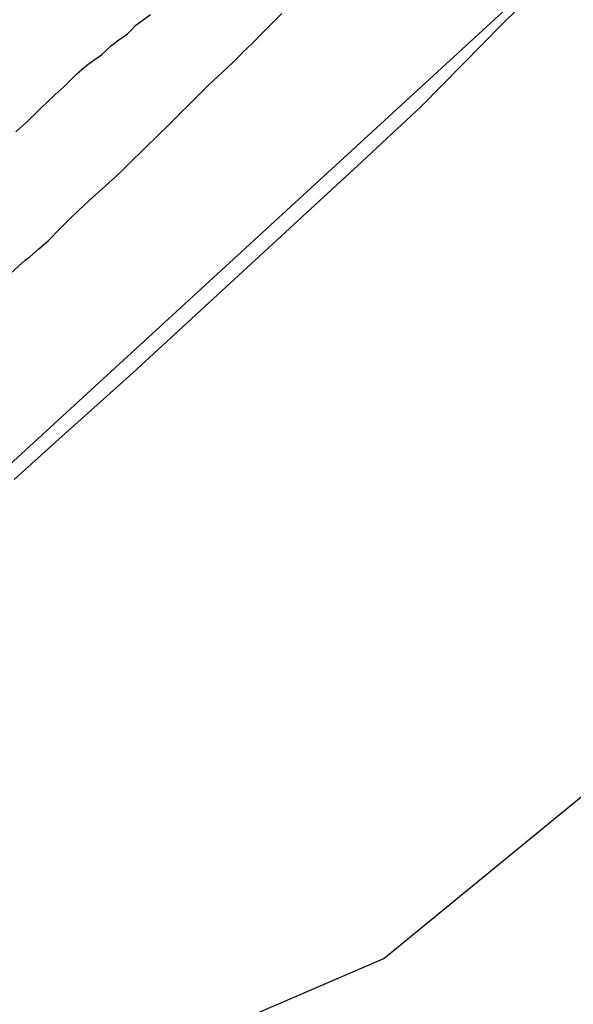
# Model space of a CAD drawing. Extents: x 158343 to 162498, y 431347 to 434500.
# Tile 117 of 220: x 159613 to 159635, y 433918 to 433956. Entities that reach past the tile are written whole.
import ezdxf

# ---------------------------------------------------------------- set-up
doc = ezdxf.new("R2010")
doc.units = 0
doc.header["$LTSCALE"] = 10
doc.header["$MEASUREMENT"] = 0
for name, color, linetype in [('000_arcering', 8, 'CONTINUOUS'), ('bestaand 012m', 8, 'CONTINUOUS'), ('def. con-hoogtelijn (index)', 8, 'CONTINUOUS')]:
    doc.layers.add(name, color=color, linetype=linetype)

# ---------------------------------------------------------------- blocks, each defined once
blk = doc.blocks.new('bestaande hoogtelijnen')
at = {"layer": 'def. con-hoogtelijn (index)'}
for p, q in [((-35.602, -110.332), (-33.266, -108.025)), ((-35.602, -110.332), (-33.266, -108.025)), ((-35.602, -110.332), (-33.266, -108.025)), ((-49.989, -110.414), (-49.425, -109.985)), ((-49.989, -110.414), (-49.425, -109.985)), ((-49.989, -110.414), (-49.425, -109.985)), ((-44.648, -110.335), (-44.275, -109.956)), ((-44.648, -110.335), (-44.275, -109.956)), ((-50.321, -110.744), (-50.155, -110.581)), ((-50.321, -110.744), (-50.155, -110.581)), ((-50.321, -110.744), (-50.155, -110.581)), ((-50.155, -110.581), (-49.989, -110.414)), ((-50.155, -110.581), (-49.989, -110.414)), ((-50.155, -110.581), (-49.989, -110.414)), ((-45.041, -110.72), (-45.028, -110.708)), ((-45.041, -110.72), (-45.028, -110.708)), ((-45.028, -110.708), (-44.648, -110.335)), ((-45.028, -110.708), (-44.648, -110.335)), ((-38.824, -113.596), (-35.602, -110.332)), ((-38.824, -113.596), (-35.602, -110.332)), ((-38.824, -113.596), (-35.602, -110.332)), ((-50.99, -111.23), (-50.658, -110.984)), ((-50.99, -111.23), (-50.658, -110.984)), ((-50.99, -111.23), (-50.658, -110.984)), ((-50.658, -110.984), (-50.656, -110.981)), ((-50.658, -110.984), (-50.656, -110.981)), ((-50.658, -110.984), (-50.656, -110.981)), ((-50.656, -110.981), (-50.321, -110.744)), ((-50.656, -110.981), (-50.321, -110.744)), ((-50.656, -110.981), (-50.321, -110.744)), ((-45.429, -111.109), (-45.053, -110.732)), ((-45.429, -111.109), (-45.053, -110.732)), ((-45.053, -110.732), (-45.041, -110.72)), ((-45.053, -110.732), (-45.041, -110.72)), ((-51.323, -111.561), (-51.156, -111.397)), ((-51.323, -111.561), (-51.156, -111.397)), ((-51.323, -111.561), (-51.156, -111.397)), ((-51.156, -111.397), (-50.99, -111.23)), ((-51.156, -111.397), (-50.99, -111.23)), ((-51.156, -111.397), (-50.99, -111.23)), ((-45.824, -111.493), (-45.817, -111.486)), ((-45.824, -111.493), (-45.817, -111.486)), ((-45.817, -111.486), (-45.429, -111.109)), ((-45.817, -111.486), (-45.429, -111.109)), ((-51.913, -111.981), (-51.323, -111.561)), ((-51.913, -111.981), (-51.323, -111.561)), ((-51.913, -111.981), (-51.323, -111.561)), ((-46.21, -111.884), (-45.831, -111.5)), ((-46.21, -111.884), (-45.831, -111.5)), ((-45.831, -111.5), (-45.824, -111.493)), ((-45.831, -111.5), (-45.824, -111.493)), ((-52.313, -112.329), (-51.992, -112.046)), ((-52.313, -112.329), (-51.992, -112.046)), ((-52.313, -112.329), (-51.992, -112.046)), ((-51.992, -112.046), (-51.958, -112.018)), ((-51.992, -112.046), (-51.958, -112.018)), ((-51.992, -112.046), (-51.958, -112.018)), ((-51.958, -112.018), (-51.916, -111.984)), ((-51.958, -112.018), (-51.916, -111.984)), ((-51.958, -112.018), (-51.916, -111.984)), ((-51.916, -111.984), (-51.913, -111.981)), ((-51.916, -111.984), (-51.913, -111.981)), ((-51.916, -111.984), (-51.913, -111.981)), ((-47.129, -112.743), (-46.21, -111.884)), ((-47.129, -112.743), (-46.21, -111.884)), ((-52.817, -112.823), (-52.313, -112.329)), ((-52.817, -112.823), (-52.313, -112.329)), ((-52.817, -112.823), (-52.313, -112.329)), ((-53.163, -113.135), (-52.817, -112.823)), ((-53.163, -113.135), (-52.817, -112.823)), ((-53.163, -113.135), (-52.817, -112.823)), ((-47.512, -113.122), (-47.129, -112.743)), ((-47.512, -113.122), (-47.129, -112.743)), ((-53.51, -113.463), (-53.173, -113.144)), ((-53.51, -113.463), (-53.173, -113.144)), ((-53.51, -113.463), (-53.173, -113.144)), ((-53.173, -113.144), (-53.163, -113.135)), ((-53.173, -113.144), (-53.163, -113.135)), ((-53.173, -113.144), (-53.163, -113.135)), ((-47.908, -113.519), (-47.52, -113.13)), ((-47.908, -113.519), (-47.52, -113.13)), ((-47.52, -113.13), (-47.512, -113.122)), ((-47.52, -113.13), (-47.512, -113.122)), ((-54.003, -113.95), (-53.683, -113.634)), ((-54.003, -113.95), (-53.683, -113.634)), ((-54.003, -113.95), (-53.683, -113.634)), ((-53.683, -113.634), (-53.51, -113.463)), ((-53.683, -113.634), (-53.51, -113.463)), ((-53.683, -113.634), (-53.51, -113.463)), ((-48.295, -113.9), (-47.908, -113.519)), ((-48.295, -113.9), (-47.908, -113.519)), ((-41.31, -115.918), (-38.824, -113.596)), ((-41.31, -115.918), (-38.824, -113.596)), ((-41.31, -115.918), (-38.824, -113.596)), ((-54.534, -114.44), (-54.202, -114.139)), ((-54.534, -114.44), (-54.202, -114.139)), ((-54.534, -114.44), (-54.202, -114.139)), ((-54.202, -114.139), (-54.037, -113.981)), ((-54.202, -114.139), (-54.037, -113.981)), ((-54.202, -114.139), (-54.037, -113.981)), ((-54.037, -113.981), (-54.019, -113.965)), ((-54.037, -113.981), (-54.019, -113.965)), ((-54.037, -113.981), (-54.019, -113.965)), ((-54.019, -113.965), (-54.003, -113.95)), ((-54.019, -113.965), (-54.003, -113.95)), ((-54.019, -113.965), (-54.003, -113.95)), ((-48.688, -114.295), (-48.3, -113.905)), ((-48.688, -114.295), (-48.3, -113.905)), ((-48.3, -113.905), (-48.295, -113.9)), ((-48.3, -113.905), (-48.295, -113.9)), ((-54.691, -114.594), (-54.534, -114.44)), ((-54.691, -114.594), (-54.534, -114.44)), ((-54.691, -114.594), (-54.534, -114.44)), ((-49.077, -114.678), (-48.688, -114.295)), ((-49.077, -114.678), (-48.688, -114.295)), ((-50.259, -115.835), (-49.083, -114.684)), ((-50.259, -115.835), (-49.083, -114.684)), ((-49.083, -114.684), (-49.077, -114.678)), ((-49.083, -114.684), (-49.077, -114.678)), ((-50.664, -116.233), (-50.259, -115.835)), ((-50.664, -116.233), (-50.259, -115.835)), ((-50.127, -124.042), (-41.31, -115.918)), ((-50.127, -124.042), (-41.31, -115.918)), ((-50.127, -124.042), (-41.31, -115.918)), ((-51.836, -117.286), (-50.664, -116.233)), ((-51.836, -117.286), (-50.664, -116.233)), ((-52.588, -118.013), (-52.221, -117.653)), ((-52.588, -118.013), (-52.221, -117.653)), ((-52.221, -117.653), (-51.836, -117.286)), ((-52.221, -117.653), (-51.836, -117.286)), ((-53.006, -118.424), (-52.614, -118.038)), ((-53.006, -118.424), (-52.614, -118.038)), ((-52.614, -118.038), (-52.588, -118.013)), ((-52.614, -118.038), (-52.588, -118.013)), ((-53.366, -118.79), (-53.006, -118.424)), ((-53.366, -118.79), (-53.006, -118.424)), ((-53.421, -118.841), (-53.366, -118.79)), ((-53.421, -118.841), (-53.366, -118.79)), ((-54.144, -119.488), (-53.805, -119.18)), ((-54.144, -119.488), (-53.805, -119.18)), ((-53.805, -119.18), (-53.421, -118.841)), ((-53.805, -119.18), (-53.421, -118.841)), ((-54.325, -119.619), (-54.218, -119.544)), ((-54.325, -119.619), (-54.218, -119.544)), ((-54.218, -119.544), (-54.144, -119.488)), ((-54.218, -119.544), (-54.144, -119.488)), ((-55.039, -120.263), (-54.325, -119.619)), ((-55.039, -120.263), (-54.325, -119.619)), ((-53.008, -126.63), (-50.127, -124.042)), ((-53.008, -126.63), (-50.127, -124.042)), ((-53.008, -126.63), (-50.127, -124.042)), ((-54.764, -128.213), (-53.008, -126.63)), ((-54.764, -128.213), (-53.008, -126.63)), ((-54.764, -128.213), (-53.008, -126.63)), ((-40.281, -146.981), (-24.448, -133.996)), ((-40.281, -146.981), (-24.448, -133.996)), ((-48.458, -150.488), (-40.281, -146.981)), ((-48.458, -150.488), (-40.281, -146.981))]:
    blk.add_line(p, q, dxfattribs=at)

msp = doc.modelspace()

# ---------------------------------------------------------------- linework, layer by layer
at = {"layer": 'bestaand 012m'}
for points in [[(159688.595, 433904.023, -0.268753), (159684.715, 433917.918), (159691.245, 433951.64), (159696.894, 433973.527), (159701.84, 433981.785), (159703.917, 433987.32, -0.105712), (159694.48, 433984.494), (159685.944, 433984.494), (159674.05, 433986.019), (159665.038, 433986.395, 0.179647), (159651.388, 433977.535), (159636.182, 433960.226), (159607.092, 433933.511), (159590.95, 433924.545, -0.147715), (159567.617, 433924.043), (159559.358, 433929.258), (159554.144, 433937.517), (159552.484, 433956.834), (159553.96, 433975.41), (159556.16, 433988.792), (159524.067, 433890.726, -0.40747)], [(159699.302, 433985.395), (159694.48, 433984.494), (159685.944, 433984.494), (159674.05, 433986.019), (159665.038, 433986.395, 0.179647), (159651.388, 433977.535), (159636.182, 433960.226), (159607.092, 433933.511), (159590.95, 433924.545, -0.147715), (159567.617, 433924.043), (159559.358, 433929.258), (159554.144, 433937.517), (159552.484, 433956.834), (159553.96, 433975.41), (159556.16, 433988.792)]]:
    msp.add_lwpolyline(points, format="xyb", dxfattribs=at)

# ---------------------------------------------------------------- block references
at = {"layer": '000_arcering'}
msp.add_blockref('bestaande hoogtelijnen', (159667.804, 434066.432), dxfattribs=at)

doc.saveas('drawing.dxf')
